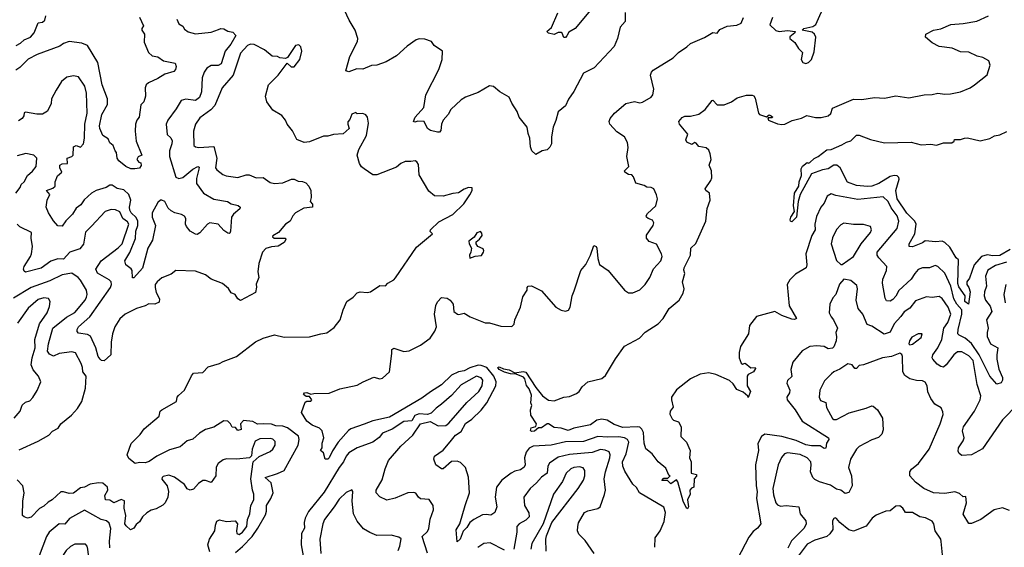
# Model space of a CAD drawing. Extents: x 1603745 to 1745082, y 385868 to 533966.
# Tile 123 of 256: x 1655183 to 1662188, y 437438 to 441188. Entities that reach past the tile are written whole.
import ezdxf

# ---------------------------------------------------------------- set-up
doc = ezdxf.new("R2010")
doc.units = 0

msp = doc.modelspace()

# ---------------------------------------------------------------- linework, layer by layer
at = {"layer": '0CON20XD'}
for points in [[(1660775, 440876.7), (1660795, 440883.3), (1660816.7, 440905), (1660835, 440960), (1660848, 441065), (1660838.1, 441085), (1660820, 441100), (1660750, 441115), (1660762.5, 441125), (1660825, 441140), (1660846.2, 441153.8), (1660915, 441308.6)], [(1656035.7, 441205.7), (1656063.3, 441145), (1656051.2, 441125), (1656052, 441115), (1656071.4, 441085), (1656069.7, 441029.7), (1656100, 440955), (1656125, 440931.2), (1656165, 440924.2), (1656205.5, 440895.5), (1656288.3, 440878.3), (1656296, 440855), (1656291.2, 440835), (1656279.7, 440820.3), (1656215, 440801.8), (1656165, 440770), (1656099.8, 440740.2), (1656082.9, 440725), (1656075.6, 440705), (1656078.6, 440645), (1656065.6, 440604.4), (1656045, 440582.5), (1656034.2, 440495), (1656016.3, 440473.7), (1656006.9, 440445), (1656005.7, 440395.7), (1656010.8, 440325), (1656052.5, 440225), (1656025, 440212.5), (1656017.5, 440195), (1656030, 440175), (1656045, 440170), (1656047, 440153), (1656036.7, 440133.3), (1656003, 440127), (1655975, 440128.8), (1655937.5, 440145), (1655887.5, 440185), (1655877.5, 440205), (1655872.5, 440245), (1655862.5, 440255), (1655847.5, 440295), (1655825, 440312.5), (1655811.7, 440341.7), (1655775, 440366), (1655752.7, 440415), (1655751.2, 440435), (1655768, 440515), (1655806.9, 440585), (1655807.1, 440625), (1655770.8, 440725), (1655739.1, 440885), (1655665, 441005.8), (1655625, 441022.5), (1655535, 441034.4), (1655495, 441018.9), (1655468.9, 441001.1), (1655308.3, 440941.7), (1655242.7, 440907.3), (1655185, 440847.5), (1655155, 440830)], [(1655157.1, 441005), (1655188.9, 441021.1), (1655215, 441044), (1655260, 441065), (1655285.7, 441095), (1655314.6, 441165.4), (1655345, 441171.1), (1655362.9, 441185), (1655368.8, 441215)], [(1659702.2, 437437.8), (1659703.1, 437505), (1659740.5, 437555), (1659767.9, 437622.1), (1659777.1, 437685), (1659765, 437724), (1659592.5, 437825), (1659571.9, 437861.9), (1659545, 437886.2), (1659488, 437978), (1659474.8, 438014.8), (1659472, 438045), (1659497.6, 438102.4), (1659515.9, 438185), (1659506.7, 438205), (1659485.8, 438215), (1659445, 438223.3), (1659365, 438219.6), (1659295, 438226.5), (1659195, 438189.8), (1659065, 438188.4), (1658965, 438164.7), (1658835, 438157.5), (1658808.5, 438141.5), (1658786.7, 438113.3), (1658774.5, 438075), (1658779.4, 438025), (1658772.5, 438007.5), (1658745, 437988.1), (1658705, 437978.2), (1658680, 437965), (1658614.1, 437915.9), (1658575.9, 437865), (1658564.7, 437795), (1658577.1, 437725), (1658563.8, 437685), (1658535, 437665.8), (1658501.3, 437671.3), (1658475, 437667.9), (1658415, 437636.4), (1658386.2, 437613.8), (1658365, 437578.2), (1658338.4, 437551.6), (1658317.6, 437495), (1658295, 437476.2), (1658287.7, 437562.3), (1658315, 437603.8), (1658351.5, 437735), (1658384.3, 437825), (1658375.4, 437935.4), (1658354, 438005), (1658319.7, 438039.7), (1658295, 438049.2), (1658255, 438048.9), (1658195, 437995.6), (1658185, 437995.6), (1658143.5, 438025), (1658130, 438065), (1658135, 438085.6), (1658195, 438128.2), (1658245, 438186.9), (1658284.6, 438235), (1658325, 438261.8), (1658355, 438318.5), (1658400.8, 438349.2), (1658466.2, 438413.8), (1658505.3, 438464.7), (1658570.8, 438585), (1658573.2, 438615), (1658555.2, 438655), (1658505.3, 438715), (1658465, 438730.3), (1658445, 438731.6), (1658385, 438713), (1658345, 438692.3), (1658305, 438684.3), (1658255, 438661.5), (1658185, 438593.1), (1658105, 438543.9), (1658045, 438498.2), (1657815, 438361.8), (1657695, 438336.7), (1657635, 438314), (1657539.7, 438280.3), (1657521.7, 438268.3), (1657449.4, 438185), (1657407.5, 438122.5), (1657384, 438075), (1657375, 438064), (1657357.5, 438065), (1657345, 438110), (1657323.8, 438125), (1657333.9, 438146.1), (1657335, 438177.5), (1657346.7, 438215), (1657334, 438265), (1657315, 438284), (1657264, 438305), (1657226.2, 438335), (1657187.5, 438395), (1657215, 438470), (1657225, 438477.5), (1657255, 438477.5), (1657262.5, 438485), (1657245, 438510), (1657220.8, 438510.8), (1657202.5, 438525), (1657210, 438535), (1657225, 438538.9), (1657255, 438526), (1657275, 438532.2), (1657385, 438533.3), (1657460, 438565), (1657585, 438590), (1657625.7, 438614.3), (1657703.2, 438646.8), (1657745, 438635.8), (1657765, 438640.8), (1657814.2, 438685.8), (1657831.4, 438815), (1657830, 438845), (1657845, 438854), (1657858.5, 438848.5), (1657915, 438828.6), (1657955, 438835.6), (1658035, 438875.7), (1658102.9, 438925), (1658136, 438974), (1658148.5, 439005), (1658133.1, 439095), (1658144.4, 439155.6), (1658155, 439183.3), (1658185, 439214), (1658225, 439209.4), (1658246, 439195), (1658266, 439165), (1658271.2, 439115), (1658297.5, 439095), (1658307.7, 439092.3), (1658345, 439101.2), (1658387.3, 439077.3), (1658495, 439034), (1658525, 439033.8), (1658605, 439008.8), (1658685, 439006.7), (1658701.2, 439025), (1658706.2, 439055), (1658746.2, 439145), (1658762.7, 439217.3), (1658792.5, 439265), (1658792.5, 439285), (1658800, 439295), (1658825, 439297.5), (1658895, 439260), (1658996.7, 439145), (1659035, 439123.3), (1659065, 439117.5), (1659086.4, 439123.6), (1659100, 439145), (1659114, 439225), (1659128.3, 439261.7), (1659176, 439405), (1659211.3, 439448.7), (1659244.4, 439515), (1659267, 439583), (1659285, 439576.7), (1659290, 439565), (1659295, 439490), (1659307.7, 439447.7), (1659370, 439405), (1659486.7, 439265), (1659515, 439246), (1659545, 439245.8), (1659595, 439268.6), (1659633.1, 439305), (1659665.6, 439355), (1659692.1, 439417.9), (1659744, 439475), (1659754.3, 439505), (1659749.2, 439525), (1659712.4, 439592.4), (1659661.3, 439611.3), (1659642, 439635), (1659643.1, 439656.9), (1659688.9, 439725), (1659694.3, 439745), (1659685, 439764), (1659654.2, 439774.2), (1659642.1, 439785), (1659640.4, 439795), (1659649.6, 439810.4), (1659708, 439865), (1659720, 439915), (1659713.9, 439943.9), (1659693.3, 439985), (1659675, 439996), (1659645, 439997.5), (1659625, 440010), (1659566.4, 440026.4), (1659550.7, 440070.7), (1659537.5, 440085), (1659515, 440088.8), (1659487.5, 440105), (1659486.7, 440115), (1659515.8, 440145), (1659502.9, 440215), (1659511.3, 440278.7), (1659507.8, 440315), (1659485.8, 440355), (1659430.9, 440390.9), (1659382.5, 440445), (1659375.7, 440465), (1659382.9, 440485), (1659414.2, 440525), (1659495, 440592), (1659555.9, 440605.9), (1659595, 440598), (1659615, 440601.4), (1659675, 440638), (1659687.1, 440655), (1659694.2, 440694.2), (1659670, 440795), (1659676.7, 440815), (1659690.1, 440829.9), (1659832.3, 440917.7), (1659868.8, 440955), (1659930, 440995), (1659955, 441020), (1660055, 441061.2), (1660115, 441096.2), (1660145, 441092.5), (1660165, 441118.8), (1660215, 441143.3), (1660285, 441150), (1660316.1, 441163.9), (1660333.3, 441205)], [(1659491.5, 441238.5), (1659489.4, 441175), (1659455.5, 441134.5), (1659436.4, 441053.6), (1659411.5, 440998.5), (1659269.2, 440845), (1659195, 440808), (1659125, 440677.5), (1659086.6, 440623.4), (1659067.1, 440575), (1659015, 440534.2), (1658998.3, 440471.7), (1658978.1, 440425), (1658965.8, 440355), (1658966, 440305), (1658955, 440282.5), (1658935, 440263.3), (1658900, 440255), (1658855, 440230), (1658827.5, 440255), (1658816.7, 440285), (1658812, 440345), (1658799.4, 440379.4), (1658793.7, 440423.7), (1658736, 440495), (1658722, 440535), (1658684.1, 440594.1), (1658665, 440637.5), (1658600, 440675), (1658553.3, 440713.3), (1658525, 440717.5), (1658445, 440670), (1658355, 440636.5), (1658325, 440617.8), (1658249.5, 440550.5), (1658232.2, 440515), (1658196.4, 440475), (1658184.1, 440445), (1658180.1, 440399.9), (1658170.4, 440389.6), (1658155, 440388.5), (1658105, 440401.2), (1658084.2, 440414.2), (1658060, 440465), (1658015, 440468.1), (1657995, 440460), (1657984.3, 440465), (1657995.6, 440495), (1658058.8, 440565), (1658071.4, 440655), (1658165.6, 440835), (1658188, 440905), (1658190, 440965), (1658132.5, 441005), (1658113.6, 441033.6), (1658065, 441048.8), (1658025, 441052), (1658003.8, 441045), (1657940.7, 440999.3), (1657865, 440930.6), (1657790.7, 440889.3), (1657725, 440866), (1657685, 440862), (1657625, 440836.2), (1657581.7, 440838.3), (1657525, 440818.8), (1657504.2, 440824.2), (1657532.7, 440927.3), (1657586, 441034), (1657588.8, 441055), (1657568.8, 441115), (1657526.7, 441185), (1657493.8, 441255)], [(1662087.3, 439152.7), (1662098.7, 439115), (1662062.1, 439055), (1662072.5, 438995), (1662064.7, 438965), (1662065.9, 438935.9), (1662089.1, 438885), (1662142.2, 438855), (1662133.8, 438805), (1662135.4, 438775), (1662149.6, 438705), (1662174.2, 438645), (1662173.8, 438626.2), (1662165, 438607.5), (1662135, 438597.5), (1662084.5, 438655), (1662008.2, 438805), (1661955, 438887.5), (1661909.6, 438925), (1661865.7, 438945.7), (1661858, 438955), (1661858.3, 438985), (1661885.7, 439095), (1661885.7, 439125), (1661850.5, 439165), (1661829.7, 439205), (1661807.1, 439295), (1661765, 439386.7), (1661715, 439433.1), (1661695, 439440.8), (1661685, 439437.1), (1661655.2, 439424.7), (1661605.3, 439424.7), (1661575, 439411.8), (1661550.3, 439385), (1661525, 439342.7), (1661437.1, 439262.9), (1661415, 439222.5), (1661395, 439200), (1661375, 439186.9), (1661349.5, 439189.5), (1661339.1, 439209.1), (1661321.2, 439315), (1661324.6, 439345), (1661348.4, 439405), (1661352.7, 439435), (1661294.4, 439495), (1661282.5, 439515), (1661282.9, 439535), (1661425.3, 439705), (1661436.2, 439755), (1661425.6, 439795), (1661381.7, 439851.7), (1661362.2, 439895), (1661325, 439928.2), (1661145, 439910.9), (1660988.7, 439938.7), (1660955, 439949.5), (1660927.1, 439935), (1660906.7, 439885), (1660883.6, 439856.4), (1660851.7, 439788.3), (1660840.4, 439735), (1660841.1, 439695), (1660817.3, 439655), (1660776.7, 439525), (1660783.4, 439446.6), (1660777.3, 439425), (1660701.1, 439378.9), (1660661.5, 439338.5), (1660643.3, 439306.7), (1660656.2, 439155), (1660710, 439065), (1660695, 439057.8), (1660675, 439060), (1660604.2, 439085), (1660555, 439115.2), (1660425, 439077.5), (1660375, 439015.7), (1660367.5, 438955), (1660310.7, 438865), (1660302, 438822), (1660302.5, 438785), (1660315, 438746), (1660325, 438740.8), (1660345, 438746.5), (1660385, 438714.4), (1660415, 438716.9), (1660418.5, 438708.5), (1660403.1, 438685), (1660365, 438666.7), (1660358, 438655), (1660357.5, 438585), (1660382.2, 438545), (1660365, 438502.5), (1660362.5, 438512.5), (1660329.8, 438539.8), (1660285, 438560), (1660259.1, 438599.2), (1660233.7, 438623.7), (1660135, 438666.4), (1660085, 438678.5), (1660025, 438667.8), (1659955, 438636.4), (1659855, 438556.2), (1659820.5, 438505), (1659819.4, 438485), (1659831.2, 438435), (1659810, 438405), (1659809.2, 438385), (1659825, 438352), (1659835, 438342), (1659869.3, 438329.3), (1659890, 438295), (1659886.1, 438226.1), (1659926.1, 438186.1), (1659953.3, 438125), (1659948.8, 438075), (1659960, 438045), (1659960, 437965), (1659997.5, 437955), (1659997, 437943), (1659982.5, 437925), (1659980, 437865), (1659961.7, 437858.3), (1659950, 437845), (1659951.7, 437838.3), (1659953.3, 437815), (1659932.9, 437775), (1659941.1, 437725), (1659935, 437712.5), (1659927.5, 437715), (1659902.1, 437765), (1659865, 437902.5), (1659855, 437917.5), (1659815, 437890), (1659791.7, 437911.7), (1659751.7, 437911.7), (1659765, 437930), (1659795, 437930), (1659810, 437945), (1659801.7, 437951.7), (1659779.5, 437999.5), (1659726.2, 438045), (1659682.1, 438102.1), (1659637.6, 438137.6), (1659625, 438177.5), (1659619.8, 438255), (1659608.8, 438278.8), (1659595, 438290.9), (1659575, 438295.2), (1659475, 438289.3), (1659411.1, 438311.1), (1659361.6, 438341.6), (1659325, 438348.9), (1659288.9, 438341.1), (1659245, 438309.6), (1659125, 438284.5), (1659085, 438268.9), (1659035, 438284.6), (1658985, 438288.5), (1658945, 438315.5), (1658935, 438314.7), (1658895, 438287.8), (1658872.9, 438287.1), (1658845, 438262.9), (1658825, 438262), (1658817.5, 438267.5), (1658822.6, 438287.4), (1658855, 438296.7), (1658860.8, 438315), (1658818.3, 438378.3), (1658817.5, 438415), (1658827.5, 438445), (1658820, 438465), (1658825, 438520), (1658806.8, 438565), (1658788.5, 438588.5), (1658776.2, 438636.2), (1658766.7, 438646.7), (1658715, 438668), (1658675, 438670.7), (1658632.2, 438682.2), (1658595, 438701.1), (1658585, 438716), (1658595, 438720.4), (1658625, 438706.7), (1658665, 438699.5), (1658705, 438678.6), (1658765, 438688), (1658782.9, 438682.9), (1658854, 438574), (1658902, 438515), (1658945, 438483.3), (1658985, 438479.2), (1659055, 438506.2), (1659095, 438510), (1659145, 438530), (1659164.1, 438545.9), (1659185, 438578.8), (1659225.8, 438614.2), (1659325, 438636.7), (1659350.5, 438659.5), (1659422.6, 438777.4), (1659485, 438866.7), (1659593.3, 438925), (1659632.6, 438967.4), (1659725, 439027.5), (1659760, 439065), (1659804, 439136), (1659873.5, 439195), (1659904.2, 439245), (1659910.8, 439275), (1659897.5, 439325), (1659915.8, 439384.2), (1659907.5, 439407.5), (1659909.4, 439425), (1659954.2, 439515), (1659958.8, 439565), (1659992.1, 439597.9), (1660063.8, 439755), (1660074.6, 439845.4), (1660094.2, 439905), (1660091.2, 439955), (1660063.3, 439975), (1660058.8, 439985), (1660100, 440045), (1660106.7, 440065), (1660105.8, 440115), (1660088.5, 440155), (1660102.2, 440195), (1660094.5, 440235), (1660085, 440261.2), (1660066.8, 440276.8), (1660015, 440287.1), (1659995, 440311.4), (1659985, 440314.3), (1659965, 440300), (1659928.5, 440318.5), (1659922.9, 440335), (1659936.2, 440375), (1659876.7, 440445), (1659872.5, 440465), (1659895, 440492.5), (1659915, 440502.5), (1659955, 440502.5), (1660015, 440516.2), (1660058.9, 440551.1), (1660110, 440615), (1660115, 440616.7), (1660145, 440584), (1660195.8, 440584.2), (1660245.9, 440604.1), (1660286.1, 440633.9), (1660353, 440653), (1660395, 440652.5), (1660406.4, 440646.4), (1660415, 440630), (1660438, 440525), (1660446.2, 440515), (1660495, 440496.7), (1660515, 440511.2), (1660530, 440505), (1660540, 440495), (1660535, 440490), (1660505, 440490), (1660510, 440475), (1660575, 440448.8), (1660605, 440444), (1660626.4, 440446.4), (1660679.1, 440470.9), (1660745, 440487.5), (1660783.4, 440506.6), (1660845, 440493.5), (1660885, 440493.5), (1660935, 440505.6), (1660952.5, 440522.5), (1660965, 440559.2), (1661115, 440624.4), (1661175, 440622.1), (1661265, 440636.2), (1661335, 440630), (1661415, 440647.3), (1661507.8, 440632.2), (1661616.6, 440653.4), (1661675, 440655.6), (1661715, 440666.7), (1661765, 440660), (1661805, 440662.2), (1661875.5, 440674.5), (1661943.8, 440705), (1661975, 440725.8), (1662065, 440796.7), (1662086.2, 440865), (1662076.7, 440895), (1662035, 440920.6), (1661995, 440929.4), (1661935, 440956.5), (1661875, 440960), (1661817.5, 440985), (1661725, 440997.1), (1661675, 441024.2), (1661627.5, 441065), (1661630, 441085), (1661685, 441114), (1661735, 441124), (1661807.5, 441155), (1661895, 441161.2), (1661992, 441178), (1662075, 441216)], [(1659075.9, 441074.1), (1659065, 441062.5), (1659055, 441062.5), (1659043.3, 441093.3), (1659035, 441097.5), (1659015, 441096.2), (1658985, 441083.8), (1658945, 441092.5), (1658932.5, 441105), (1658967.3, 441132.7), (1659012.3, 441237.7)], [(1659244.5, 441255.5), (1659135, 441126.7), (1659090.5, 441099.5), (1659075.9, 441074.1)], [(1660538.8, 441205), (1660520.7, 441150.7), (1660561.2, 441111.2), (1660585, 441104), (1660645, 441112), (1660700, 441105), (1660697.5, 441095), (1660662.7, 441067.3), (1660661.2, 441055), (1660697.1, 441027.1), (1660724.4, 440984.4), (1660752.5, 440955), (1660743.3, 440905), (1660753.3, 440885), (1660775, 440876.7)], [(1656302.1, 441192.1), (1656315, 441160), (1656342.9, 441142.9), (1656355, 441122), (1656381.7, 441101.7), (1656435, 441088.5), (1656545, 441100.8), (1656598.3, 441118.3), (1656615, 441125.6), (1656635, 441124.4), (1656665, 441107.1), (1656700, 441100), (1656720, 441075), (1656685.4, 441015), (1656646, 440965), (1656616.9, 440875), (1656595, 440863.1), (1656545, 440863.6), (1656515.3, 440844.7), (1656494.5, 440815), (1656480.4, 440775), (1656476.9, 440675), (1656463.6, 440635), (1656435, 440613.6), (1656365, 440624.5), (1656331.2, 440615), (1656296, 440554), (1656238.1, 440475), (1656224.5, 440445), (1656231.6, 440371.6), (1656259.4, 440349.4), (1656267, 440327), (1656266.2, 440305), (1656248, 440255), (1656249.1, 440215), (1656295, 440070), (1656315, 440059.1), (1656345, 440066.9), (1656414.5, 440125.5), (1656450, 440145), (1656460.8, 440140.8), (1656458.1, 440125), (1656441.5, 440058.5), (1656441.2, 440025), (1656490.5, 439955), (1656565, 439913.3), (1656661.2, 439895), (1656688.6, 439878.6), (1656738.1, 439868.1), (1656752.5, 439855), (1656750, 439845), (1656704.7, 439805.3), (1656690.9, 439785), (1656684, 439685), (1656678.3, 439671.7), (1656675, 439667.5), (1656665, 439671.2), (1656635, 439690.8), (1656594.3, 439734.3), (1656535, 439744), (1656518.8, 439735), (1656465, 439674), (1656445, 439661.2), (1656435, 439664), (1656396.1, 439686.1), (1656369.1, 439719.1), (1656362.9, 439735), (1656365.7, 439775), (1656355, 439791.6), (1656335, 439804.3), (1656286, 439816), (1656260.1, 439830.1), (1656239.5, 439849.5), (1656215, 439896.2), (1656195, 439906.3), (1656184.5, 439905), (1656165, 439889.3), (1656126.3, 439815), (1656126, 439785), (1656149.8, 439725), (1656128.3, 439621.7), (1656093.9, 439565), (1656057.4, 439422.6), (1655995, 439353.3), (1655985, 439352.5), (1655982.9, 439405), (1655976.4, 439416.4), (1655938.1, 439445), (1655931.1, 439475), (1655967.6, 439532.4), (1656006.7, 439633.3), (1656008.9, 439685), (1656023.9, 439725), (1656023.9, 439755), (1656012, 439782), (1655977.3, 439815), (1655967, 439835), (1655963.8, 439855), (1655974.2, 439905), (1655959.4, 439945), (1655925, 439980), (1655877.3, 439987.3), (1655840.9, 440010.9), (1655825, 440011.5), (1655797.5, 439995), (1655727.1, 439975), (1655695, 439954.7), (1655642.3, 439907.7), (1655617.6, 439872.4), (1655585, 439848.1), (1655558.5, 439805), (1655511.9, 439758.1), (1655485, 439720), (1655455, 439722), (1655425, 439759.2), (1655388.5, 439815), (1655372.5, 439855), (1655378.1, 439905), (1655396.7, 439945), (1655374, 439975), (1655420.2, 439989.8), (1655436.2, 440003.8), (1655436.7, 440035), (1655452.7, 440077.3), (1655484.2, 440105), (1655469.7, 440135), (1655469.2, 440155), (1655485, 440164.7), (1655524.5, 440165.5), (1655521.5, 440205), (1655555, 440214.7), (1655563.9, 440225), (1655566.2, 440283.8), (1655585, 440293.1), (1655615, 440282.5), (1655636.9, 440305), (1655644.4, 440345), (1655647.2, 440445), (1655664.5, 440524.5), (1655659.6, 440665), (1655647.3, 440715), (1655601.9, 440781.9), (1655565, 440790), (1655519.7, 440780.3), (1655480.9, 440749.1), (1655442.2, 440687.8), (1655410.5, 440625), (1655407, 440593), (1655381.9, 440538.1), (1655345, 440516), (1655305, 440515.6), (1655225, 440530.8), (1655214.5, 440525.5), (1655212, 440505), (1655201.1, 440485), (1655175, 440469.5)], [(1657855.6, 439354.4), (1658005, 439572), (1658120, 439665), (1658103, 439683), (1658106.7, 439695), (1658165, 439752.5), (1658265.6, 439804.4), (1658341.7, 439878.3), (1658385.9, 439944.1), (1658401.2, 439975), (1658402.5, 439992.5), (1658375, 439996), (1658345, 439984.2), (1658305, 439957.5), (1658265, 439954), (1658195, 439934.2), (1658135, 439936.2), (1658095, 439970), (1658024, 440085), (1658019.7, 440159.7), (1658008.3, 440178.3), (1657995.7, 440185.7), (1657965, 440179.2), (1657925, 440180.6), (1657895, 440165.7), (1657865, 440139.2), (1657725, 440085.7), (1657695, 440086.2), (1657635, 440127.5), (1657615, 440142.5), (1657600, 440165), (1657582.9, 440225), (1657595.7, 440265), (1657650.6, 440365), (1657663.6, 440453.6), (1657657.5, 440495), (1657645, 440512.5), (1657625, 440522.5), (1657585, 440520), (1657575, 440527.5), (1657545, 440516.7), (1657531.7, 440478.3), (1657518.3, 440461.7), (1657517.5, 440445), (1657527.5, 440415), (1657485, 440376.7), (1657415, 440373.3), (1657375, 440361.2), (1657345, 440360), (1657245, 440320), (1657206, 440316), (1657155, 440336.7), (1657125, 440398.8), (1657086, 440445), (1657074.2, 440474.2), (1657047.9, 440507.9), (1656985, 440546), (1656942.5, 440605), (1656931.1, 440645), (1656952.9, 440725), (1657022.9, 440795), (1657085, 440880), (1657115, 440853.8), (1657135, 440852.5), (1657177.1, 440905), (1657190.8, 440965), (1657184, 440995), (1657169.2, 441009.2), (1657145, 441003.8), (1657089.4, 440920.6), (1657075, 440912.5), (1657035, 440917.5), (1657017.7, 440927.7), (1656979.7, 440929.7), (1656925.8, 440975), (1656852.4, 441012.4), (1656825, 441015.3), (1656805, 441005.3), (1656755, 440950.9), (1656701.8, 440795), (1656622.5, 440705), (1656571, 440579), (1656543.3, 440546.7), (1656465, 440489.6), (1656434.7, 440445), (1656420, 440395), (1656421.4, 440295), (1656433.7, 440283.7), (1656458.8, 440278.8), (1656565, 440286.5), (1656584.8, 440205), (1656575.6, 440135), (1656585, 440120.8), (1656627.4, 440087.4), (1656651.7, 440078.3), (1656735, 440066.8), (1656795, 440085.5), (1656815, 440085.4), (1656865, 440063.3), (1656915, 440067.5), (1656965, 440030), (1656995, 440022.9), (1657055, 440028.6), (1657116.2, 440053.8), (1657135, 440055.6), (1657165, 440040), (1657195, 440038), (1657218.8, 440028.8), (1657240, 440005), (1657253.8, 439975), (1657256, 439925), (1657250.8, 439895), (1657266.9, 439876.9), (1657265.5, 439855), (1657205, 439848.8), (1657145, 439814.4), (1657126.5, 439793.5), (1657106.9, 439755), (1657075.3, 439734.7), (1657024.3, 439675.7), (1656985, 439652.5), (1656981.2, 439645), (1656992.5, 439635), (1657073.8, 439635), (1657077.1, 439625), (1657065, 439605.6), (1657021.8, 439578.2), (1656975, 439574.6), (1656935, 439562.5), (1656910, 439535), (1656884.2, 439455.8), (1656877.1, 439395), (1656884.4, 439355), (1656865, 439307.5), (1656867.5, 439287.5), (1656860, 439250), (1656755, 439193.3), (1656734.4, 439205), (1656715, 439235.8), (1656687.5, 439247.5), (1656668, 439278), (1656625, 439312), (1656545, 439342.9), (1656505, 439374.2), (1656435, 439400), (1656295, 439406.2), (1656261.7, 439378.3), (1656195, 439354.4), (1656160.6, 439325), (1656147.5, 439305), (1656146.1, 439285), (1656155, 439249.2), (1656178.7, 439205), (1656175, 439181.2), (1656145, 439167.1), (1656102.3, 439167.8), (1656075, 439153.4), (1656015, 439136.4), (1655933.3, 439095), (1655895, 439062.9), (1655861.2, 439005), (1655844.7, 438955.3), (1655833.3, 438895), (1655832.5, 438805), (1655785, 438764.3), (1655765, 438765.8), (1655755.3, 438775.3), (1655740.7, 438795), (1655725.4, 438855), (1655687.6, 438937.6), (1655665, 438951.2), (1655601.1, 438961.1), (1655591.3, 438971.3), (1655591.1, 438985), (1655602.3, 439005), (1655682.8, 439077.2), (1655828.3, 439285), (1655837, 439307), (1655835, 439325.8), (1655820.2, 439340.2), (1655736.8, 439386.8), (1655725.9, 439415), (1655761.9, 439475), (1655885, 439567.4), (1655912.6, 439595), (1655959.4, 439735), (1655950.7, 439750.7), (1655918.1, 439775), (1655895, 439822.1), (1655865, 439837.5), (1655835, 439839.6), (1655791.5, 439825), (1655695, 439721.1), (1655652.2, 439677.8), (1655637.8, 439592.2), (1655610.9, 439559.1), (1655540.6, 439535), (1655495, 439486.3), (1655455, 439488.9), (1655405, 439472.2), (1655335, 439421.5), (1655225, 439394.4), (1655215, 439400), (1655211.1, 439415), (1655215.4, 439435), (1655260.5, 439505), (1655267.4, 439525), (1655273.7, 439575), (1655263.8, 439635), (1655266.7, 439675), (1655183.8, 439715), (1655166.2, 439735)], [(1661700.2, 439610.2), (1661625, 439616.7), (1661605, 439601.1), (1661535, 439572.7), (1661510.8, 439575), (1661510.9, 439595), (1661550.5, 439665), (1661560, 439735), (1661550.9, 439755), (1661493.5, 439813.5), (1661424.8, 439915), (1661415.2, 439975), (1661439.4, 440055), (1661437.7, 440067.7), (1661425, 440078), (1661405, 440080.3), (1661375, 440073.6), (1661295, 440022.8), (1661245, 440004.7), (1661215, 440001.8), (1661135, 440010), (1661072.7, 440032.7), (1661020, 440135), (1660995.3, 440155.3), (1660975, 440155.4), (1660935, 440128.2), (1660895, 440121.5), (1660815, 440093.1), (1660735.9, 439945), (1660720.9, 439895), (1660708.4, 439785), (1660675, 439750.5), (1660665.5, 439755.5), (1660663.4, 439765), (1660669.6, 439785), (1660695.7, 439824.3), (1660687.8, 439865), (1660694.5, 439955.5), (1660725.5, 440005), (1660728.9, 440035), (1660745, 440080), (1660741.7, 440128.3), (1660752.3, 440147.7), (1660785, 440172.5), (1660795, 440167.5), (1660805, 440172.5), (1660835, 440202), (1660864.1, 440215.9), (1660925, 440262.5), (1660955, 440266), (1661032.4, 440297.6), (1661065, 440318.8), (1661095, 440326.2), (1661135, 440367.5), (1661155, 440368), (1661235, 440336), (1661335, 440312.9), (1661525, 440318.6), (1661595, 440298.8), (1661665, 440303.3), (1661705, 440297.5), (1661755, 440312.5), (1661815, 440313.3), (1661830, 440325), (1661833, 440337), (1661875, 440336.2), (1661905, 440346), (1661925, 440348), (1662015, 440327.5), (1662085.8, 440344.2), (1662117, 440363), (1662155, 440370), (1662205, 440394)], [(1655156.1, 439955), (1655187.5, 439995), (1655193.3, 440016.7), (1655216, 440035), (1655239.7, 440080.3), (1655275, 440110.6), (1655299.4, 440145), (1655306, 440205), (1655284.2, 440224.2), (1655226.1, 440236.1), (1655165, 440220)], [(1661035, 439447.5), (1661114.5, 439505.5), (1661168.8, 439595), (1661235.4, 439675), (1661242.2, 439695), (1661235, 439717.5), (1661185, 439733.1), (1661115, 439733.6), (1661045, 439742.9), (1661025, 439730.8), (1660995, 439698.1), (1660965, 439637.5), (1660955.6, 439595), (1660995, 439477.5), (1661025, 439447.5), (1661035, 439447.5)], [(1658385, 439492.5), (1658423.6, 439506.4), (1658467.7, 439512.3), (1658483.8, 439535), (1658486.1, 439546.1), (1658479.5, 439559.5), (1658442.5, 439575), (1658430, 439595), (1658431.2, 439608.8), (1658455, 439627.5), (1658472.5, 439655), (1658471.7, 439671.7), (1658461.7, 439681.7), (1658435, 439672.5), (1658416.4, 439643.6), (1658377.5, 439615), (1658380, 439595), (1658396.2, 439565), (1658393.8, 439535), (1658383.8, 439515), (1658385, 439492.5)], [(1662229.5, 439555), (1662155, 439512.9), (1662105, 439508.9), (1662065, 439516), (1662025.9, 439505), (1661973.8, 439446.2), (1661939.5, 439350.5), (1661920, 439325), (1661920.9, 439305), (1661936.4, 439285), (1661945.6, 439255), (1661933, 439167), (1661907.3, 439185), (1661908.5, 439225), (1661865, 439290), (1661855.9, 439314.1), (1661861.4, 439481.4), (1661845, 439495.7), (1661800.6, 439570.6), (1661765.2, 439605.2), (1661745, 439614.1), (1661700.2, 439610.2)], [(1662204.3, 439465.7), (1662125, 439442.2), (1662071.3, 439408.7), (1662053.3, 439365), (1662060.3, 439295), (1662046.7, 439255), (1662043.6, 439225), (1662054.7, 439194.7), (1662087.3, 439152.7)], [(1655178.7, 438131.3), (1655315, 438192.9), (1655390, 438235), (1655416.7, 438263.3), (1655457.5, 438285), (1655476.7, 438315), (1655551.7, 438378.3), (1655593.8, 438425), (1655626, 438475), (1655651.9, 438568.1), (1655655.3, 438655), (1655632.2, 438685), (1655630.6, 438715), (1655620.6, 438745), (1655580.6, 438820.6), (1655555, 438828.1), (1655465, 438816.5), (1655425, 438795.4), (1655395, 438811.5), (1655381.2, 438831.2), (1655387.4, 438885), (1655418.7, 438995), (1655515.3, 439074.7), (1655575, 439107.5), (1655649.2, 439195), (1655659.6, 439215), (1655663.5, 439235), (1655657.5, 439265), (1655615, 439335.8), (1655599.2, 439355), (1655555, 439385.4), (1655485.8, 439374.2), (1655397, 439333), (1655266, 439284), (1655140.1, 439209.9)], [(1656719.5, 437400.5), (1656767.3, 437442.7), (1656836.3, 437513.7), (1656876.7, 437573.3), (1656930.9, 437669.1), (1656939, 437695), (1656939.5, 437735), (1656970.2, 437785), (1656985.7, 437825), (1656971.2, 437895), (1656930, 437935), (1657017.3, 437962.8), (1657065.7, 437985), (1657165.5, 438165), (1657170.3, 438205), (1657166.8, 438226.8), (1657087.3, 438287.3), (1657055, 438298.5), (1657005, 438302), (1656975, 438313.3), (1656914.8, 438315.2), (1656875, 438313), (1656842, 438332), (1656775, 438338.9), (1656754.5, 438315), (1656760, 438275), (1656735, 438268.9), (1656718.7, 438288.7), (1656695, 438291.2), (1656683.3, 438315), (1656665, 438333.5), (1656635, 438337.3), (1656565, 438292), (1656504.8, 438275.2), (1656461.7, 438248.3), (1656415, 438206.2), (1656374.2, 438195.8), (1656325, 438152), (1656248.8, 438131.2), (1656158.8, 438085), (1656105, 438048.1), (1656075, 438039.4), (1656035, 438040), (1656005, 438033.3), (1655960.3, 438070.3), (1655948.8, 438095), (1655976.7, 438175), (1656040.6, 438239.4), (1656069.6, 438280.4), (1656175, 438370), (1656183.5, 438405), (1656193.6, 438415), (1656300, 438475), (1656304.4, 438505), (1656313.3, 438516.7), (1656355.8, 438555), (1656405, 438656.7), (1656420, 438675), (1656485, 438680), (1656525, 438721.2), (1656605, 438744.2), (1656630.3, 438759.7), (1656725.6, 438794.4), (1656861.2, 438898.8), (1656916.1, 438923.9), (1656995, 438947.5), (1657065, 438930.8), (1657243.9, 438933.9), (1657325, 438956.2), (1657368.3, 438961.7), (1657419.5, 439000.5), (1657463.3, 439055), (1657483.8, 439125), (1657511.2, 439185), (1657556.2, 439215), (1657584.4, 439245.6), (1657606.1, 439253.9), (1657655, 439248.8), (1657680, 439255), (1657745, 439300), (1657785, 439296.7), (1657802.5, 439315), (1657845, 439340), (1657855.6, 439354.4)], [(1662284.5, 438455.5), (1662175, 438343.3), (1662033.3, 438136.7), (1661955, 438095.6), (1661885, 438091.2), (1661866.7, 438105), (1661860.5, 438120.5), (1661862.5, 438145), (1661895.3, 438194.7), (1661901.3, 438215), (1661890, 438265), (1661898, 438295), (1661975, 438405.4), (1662016.2, 438485), (1662019.8, 438515), (1661994.1, 438595), (1661966, 438765), (1661935, 438799.4), (1661885, 438827.5), (1661855, 438826.6), (1661827.7, 438805), (1661775, 438735.5), (1661755, 438718.9), (1661735, 438723.3), (1661710.2, 438740.2), (1661679.4, 438775), (1661674.5, 438785), (1661679.6, 438805), (1661715.2, 438854.7), (1661744.1, 438915), (1661758.3, 438995), (1661785.8, 439035), (1661807.1, 439095), (1661787.6, 439145), (1661745, 439206.7), (1661725, 439220), (1661675, 439214), (1661635, 439217.3), (1661555, 439189.2), (1661515, 439138.5), (1661475, 439112.3), (1661452.5, 439077.5), (1661405, 439026.1), (1661375, 438966.9), (1661334.1, 438954.1), (1661245, 439009.1), (1661211.7, 439021.7), (1661181.4, 439095), (1661147.8, 439135), (1661134.3, 439195), (1661144.4, 439275), (1661139.3, 439299.3), (1661095, 439334), (1661045, 439343.3), (1661015, 439307.5), (1660990, 439235), (1660968.8, 439211.2), (1660947.1, 439165), (1660941.4, 439105), (1660956.4, 439076.4)], [(1662199.1, 439305), (1662183.5, 439235), (1662194.1, 439175)], [(1655144.3, 438355), (1655185.7, 438405), (1655200.6, 438449.4), (1655225, 438469.2), (1655255, 438479.2), (1655277.4, 438502.6), (1655307.7, 438552.3), (1655334.6, 438615), (1655317.3, 438655), (1655279.1, 438699.1), (1655265.3, 438735), (1655272.6, 438785), (1655294.2, 438855), (1655291.2, 438915), (1655324, 439026), (1655378.5, 439105), (1655395, 439150), (1655400.6, 439185), (1655387.1, 439207.1), (1655355, 439211.3), (1655315, 439200), (1655243.3, 439136.7), (1655168.3, 439031.7)], [(1660956.4, 439076.4), (1660973.7, 439053.7), (1661001.8, 438995), (1660990, 438965), (1660994.5, 438935), (1660991, 438905), (1660975, 438864), (1660965, 438853.4), (1660935, 438847.5), (1660905, 438866), (1660855, 438870.5), (1660805, 438865.5), (1660748.8, 438835), (1660684, 438755), (1660668.6, 438701.4), (1660675, 438651.2), (1660645.5, 438624.5), (1660639.4, 438605), (1660660.8, 438555), (1660658.9, 438535), (1660641.2, 438505), (1660642.7, 438485), (1660700, 438415), (1660749.5, 438335), (1660935.8, 438215), (1660939.2, 438205), (1660923, 438177), (1660917.4, 438142.6), (1660905, 438139.2), (1660878.5, 438158.5), (1660815, 438159.1), (1660775, 438166.5), (1660707.5, 438197.5), (1660604.1, 438225.9), (1660485, 438241.1), (1660460, 438225), (1660433.1, 438175), (1660438, 438125), (1660418.7, 438025), (1660422.2, 437875), (1660429.5, 437835), (1660423.8, 437785), (1660455.8, 437605), (1660432.5, 437575), (1660400, 437550), (1660369.6, 437510.4), (1660289.6, 437355)], [(1661516.4, 438876.4), (1661535, 438882.5), (1661595, 438928.8), (1661602.5, 438955), (1661575, 438955.8), (1661529.1, 438930.9), (1661512.5, 438905), (1661508.8, 438885), (1661516.4, 438876.4)], [(1661555, 437901.1), (1661515.7, 437945), (1661514.6, 437975.4), (1661527.2, 437992.8), (1661577.4, 438032.6), (1661652.5, 438135), (1661731.5, 438315), (1661752.3, 438382.3), (1661751.2, 438401.2), (1661738.6, 438428.6), (1661692.5, 438455), (1661664.4, 438495), (1661644.1, 438544.1), (1661639.2, 438585), (1661625, 438612.9), (1661605, 438621.8), (1661563.7, 438623.7), (1661515, 438636), (1661479.8, 438659.8), (1661466.2, 438686.2), (1661464.2, 438794.2), (1661458.8, 438808.8), (1661445, 438818.8), (1661385.4, 438794.6), (1661320, 438785), (1661185.4, 438734.6), (1661155, 438730.6), (1661135, 438708), (1661125, 438710), (1661105, 438735.6), (1661075, 438740.9), (1661016.6, 438703.4), (1660975, 438685.6), (1660959.2, 438670.8), (1660908.2, 438621.8), (1660875.7, 438555), (1660871.4, 438505), (1660880.9, 438480.9), (1660917, 438467), (1660922.8, 438432.8), (1660964.3, 438354.3), (1660975, 438346.4), (1660995, 438345.4), (1661085, 438392.7), (1661205, 438425.8), (1661245, 438443.3), (1661255, 438441.2), (1661284.5, 438414.5), (1661321.5, 438355), (1661326.6, 438273.4), (1661317, 438243), (1661291.7, 438218.3), (1661245, 438202.2), (1661155, 438154.6), (1661136.2, 438135), (1661094.6, 438065), (1661078.7, 438005), (1661099.6, 437945), (1661106.5, 437875), (1661082.3, 437827.7), (1661055, 437821.2), (1661025, 437844.2), (1660995, 437850), (1660950.4, 437880.4), (1660873.9, 437903.9), (1660839.1, 437919.1), (1660825.6, 437935), (1660810, 437975), (1660814.6, 438025), (1660810.8, 438045), (1660784.5, 438075), (1660735, 438096.5), (1660645, 438109.6), (1660625, 438101.9), (1660602.9, 438077.1), (1660578.5, 438025), (1660541.8, 437855), (1660545, 437810), (1660561.5, 437755), (1660575, 437738.9), (1660595, 437731.1), (1660635, 437735.6), (1660725.4, 437725.4), (1660735, 437676.2), (1660775.9, 437625.9), (1660778.2, 437605), (1660765, 437573.3), (1660673.1, 437485), (1660647.2, 437432.8)], [(1658085.5, 437395.5), (1658046.9, 437515), (1658085, 437550.6), (1658095, 437572.5), (1658103.2, 437636.8), (1658128, 437705), (1658124.5, 437735), (1658097.2, 437777.2), (1658035, 437782.2), (1658019.2, 437795), (1658002.5, 437822.5), (1657988.3, 437828.3), (1657945, 437825.7), (1657853.8, 437786.2), (1657795, 437773.5), (1657745, 437795.8), (1657719.4, 437825), (1657720, 437845), (1657762.8, 437917.2), (1657782.1, 437995), (1657807.9, 438055), (1657895, 438155.8), (1657980, 438235), (1658033.6, 438316.4), (1658103, 438333), (1658160.9, 438300.9), (1658215, 438304.6), (1658235, 438319.5), (1658365, 438466.7), (1658448.7, 438545), (1658472.9, 438585), (1658478.2, 438625), (1658465, 438642.9), (1658434.1, 438654.1), (1658325, 438593.8), (1658255, 438516.8), (1658185, 438454.3), (1658145, 438428), (1658109.6, 438390.4), (1658085, 438382.2), (1658025.8, 438385.8), (1658005, 438380), (1657995, 438374.3), (1657972, 438338), (1657915, 438331.8), (1657832.4, 438277.6), (1657765, 438248.2), (1657740.5, 438219.5), (1657695, 438184.5), (1657585, 438146), (1657525, 438108.6), (1657505.3, 438084.7), (1657487.1, 438045), (1657456, 438005), (1657350.2, 437829.8), (1657238.8, 437691.2), (1657214.4, 437645.6), (1657206.6, 437615), (1657208.7, 437575), (1657189.2, 437535), (1657184.6, 437455.4), (1657209.3, 437325)], [(1656536.3, 437405), (1656522.1, 437455), (1656533.3, 437495), (1656572, 437555), (1656575.9, 437595), (1656586.1, 437623.9), (1656605, 437632.7), (1656655, 437620.4), (1656715, 437625.3), (1656733, 437605), (1656725.9, 437555.9), (1656729.2, 437535), (1656745, 437530), (1656769.3, 437545), (1656798.9, 437585), (1656803.8, 437635), (1656819.4, 437675), (1656826.7, 437735), (1656847.9, 437775), (1656848.9, 437815), (1656839.6, 437845), (1656826.6, 437925), (1656844.2, 438045.8), (1656885.9, 438084.1), (1656965, 438118.6), (1656984.5, 438135.5), (1657001.4, 438165), (1656999.7, 438189.7), (1656985, 438206.9), (1656965, 438211.8), (1656892, 438208), (1656857.9, 438192.1), (1656836.4, 438135), (1656831.7, 438088.3), (1656817.1, 438072.9), (1656725, 438064.2), (1656655, 438067.3), (1656631.3, 438058.7), (1656596.2, 438033.8), (1656581.7, 438008.3), (1656577.7, 437945), (1656545, 437898.5), (1656505, 437911.8), (1656485, 437911.9), (1656455, 437890.9), (1656418.6, 437851.4), (1656395, 437844.3), (1656373.8, 437853.8), (1656355, 437884.3), (1656285, 437936.7), (1656245, 437950), (1656205, 437941.2), (1656196.7, 437935), (1656195, 437922.5), (1656232, 437875), (1656242, 437835), (1656236, 437795), (1656217.5, 437755), (1656201.7, 437738.3), (1656155, 437711.4), (1656117.6, 437702.4), (1656087.7, 437682.3), (1656056.6, 437653.4), (1656035, 437618.6), (1656010.8, 437599.2), (1655994.4, 437575), (1655971.7, 437561.7), (1655940, 437590), (1655931.9, 437605), (1655938.2, 437665), (1655925.4, 437715), (1655928.5, 437768.5), (1655905, 437778.5), (1655853.4, 437753.4), (1655825, 437771.9), (1655794.5, 437774.5), (1655789.6, 437805), (1655810.4, 437845), (1655806.9, 437865), (1655775, 437893.3), (1655745, 437896.1), (1655685, 437886.5), (1655645, 437866.5), (1655615, 437860.5), (1655565, 437823.2), (1655535, 437821.2), (1655495, 437832.9), (1655475, 437831.9), (1655415, 437775.7), (1655385, 437758.5), (1655355, 437729.2), (1655325, 437714.4), (1655265, 437653.1), (1655240, 437645), (1655215, 437653.3), (1655203.5, 437665), (1655206.5, 437765), (1655216.1, 437825), (1655206.1, 437873.9), (1655165, 437918.5)], [(1659269.5, 437395), (1659206.2, 437486.2), (1659160.3, 437530.3), (1659152.5, 437555), (1659152.9, 437585), (1659158.7, 437611.3), (1659200.8, 437685), (1659225, 437696.7), (1659295.8, 437714.2), (1659313.3, 437725), (1659343.9, 437813.9), (1659350, 437845), (1659342.1, 437925), (1659350.7, 437975), (1659382.5, 438075), (1659384.5, 438095), (1659376, 438116), (1659348.5, 438128.5), (1659315, 438132.2), (1659255, 438112.8), (1659095, 438098.4), (1659015, 438077.9), (1658951.8, 438035), (1658939.3, 438015), (1658934.6, 437965), (1658894.3, 437935.7), (1658860.4, 437895), (1658814.5, 437855), (1658770.6, 437795), (1658774.5, 437735), (1658805, 437683.3), (1658807.9, 437655), (1658785, 437631.8), (1658735.8, 437605), (1658720, 437585), (1658720.5, 437545), (1658698.6, 437425)], [(1658929.7, 437409.7), (1658925.6, 437495), (1658930.7, 437519.3), (1658968.6, 437615), (1659156.9, 437855), (1659194.6, 437915), (1659203.8, 437945), (1659203.8, 437983.8), (1659192.3, 438002.3), (1659165, 438010), (1659126.2, 438005), (1659104.8, 437995.2), (1659070.3, 437965), (1659043.7, 437906.3), (1658980.3, 437815), (1658906.4, 437603.6), (1658827.5, 437465), (1658819.1, 437425)], [(1657875.3, 437414.7), (1657887.8, 437445), (1657897.5, 437497.5), (1657880.5, 437510.5), (1657825, 437524.2), (1657725, 437522.9), (1657673.7, 437543.7), (1657630, 437570), (1657583.1, 437623.1), (1657557.5, 437675), (1657547.9, 437765), (1657554.2, 437834.2), (1657545, 437846.2), (1657505, 437827.5), (1657455, 437779.6), (1657421.1, 437725), (1657350.8, 437635), (1657338.8, 437605), (1657317.3, 437495), (1657326.7, 437395)], [(1662225, 437698.8), (1662175, 437718.6), (1662115, 437704.3), (1662021.2, 437635), (1661955, 437608.1), (1661935, 437607.5), (1661894.1, 437674.1), (1661918.6, 437755), (1661915, 437800), (1661895, 437796.7), (1661869.7, 437819.7), (1661835, 437832.9), (1661765, 437820.9), (1661685, 437824.4), (1661615, 437854.7), (1661555, 437901.1)], [(1655824.7, 437434.7), (1655821.8, 437481.8), (1655832.4, 437572.4), (1655820.6, 437610.6), (1655800.8, 437625), (1655761.9, 437635), (1655645, 437702.5), (1655537.8, 437642.2), (1655505, 437603.5), (1655465, 437604.4), (1655394, 437546), (1655375, 437514), (1655295, 437308.8)], [(1661751.2, 437361.2), (1661738.9, 437478.9), (1661735, 437495.8), (1661695.7, 437555), (1661686.2, 437605), (1661675, 437623.3), (1661627.3, 437647.3), (1661587.5, 437655), (1661535, 437685.7), (1661485, 437686.2), (1661466.5, 437716.5), (1661445, 437732), (1661415, 437730), (1661375, 437696), (1661344.3, 437695.7), (1661275, 437665.5), (1661248.1, 437645), (1661205, 437587.3), (1661115, 437552.2), (1661080.9, 437560.9), (1661016.7, 437615), (1660995, 437643.3), (1660985, 437646.2), (1660975, 437643.3), (1660966, 437625), (1660967.3, 437565), (1660947.5, 437532.5), (1660924.4, 437515), (1660840.9, 437489.1), (1660785, 437460), (1660693, 437337)], [(1655355, 436945.8), (1655375, 436952.9), (1655415, 436971.4), (1655477.1, 437015), (1655670.8, 437245), (1655680.8, 437269.2), (1655680.4, 437325), (1655669.1, 437425), (1655664.4, 437445), (1655650.3, 437460.3), (1655575, 437459.2), (1655545.3, 437444.7), (1655514.7, 437415.3), (1655494.2, 437385.8), (1655473.2, 437336.8), (1655418.7, 437171.3), (1655382.7, 437127.3), (1655315.8, 437085), (1655298.6, 437065), (1655279.2, 437005), (1655292, 436975), (1655337.3, 436947.3), (1655355, 436945.8)], [(1658632.4, 437417.6), (1658530.5, 437470.5), (1658485, 437465.6), (1658443.5, 437436.5)]]:
    msp.add_lwpolyline(points, dxfattribs=at)

doc.saveas('drawing.dxf')
